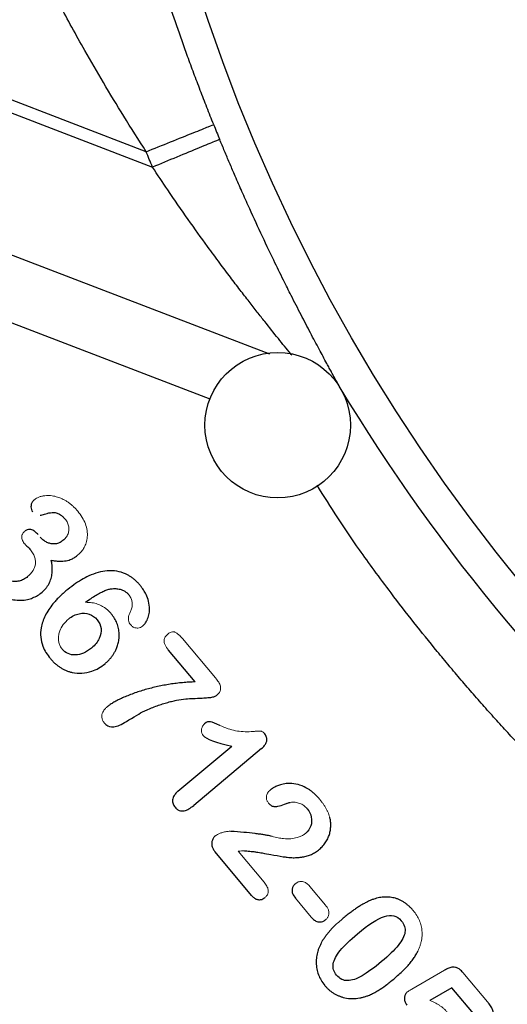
# Model space of a CAD drawing. Header units: inches. Extents: x 0.3 to 34.1, y 0.2 to 21.7.
# Tile 4 of 28: x 4 to 5, y 6.7 to 8.8. Entities that reach past the tile are written whole.
import ezdxf

# ---------------------------------------------------------------- set-up
doc = ezdxf.new("R2010")
doc.units = ezdxf.units.IN
doc.header["$MEASUREMENT"] = 0
doc.layers.add('SLD-0', color=7, linetype='Continuous', lineweight=25)
doc.styles.add('SLDTEXTSTYLE0', font='TXT', dxfattribs={"width": 0.75})
doc.dimstyles.new('SLDDIMSTYLE0', dxfattribs={"dimtxt": 0.125, "dimasz": 0.13, "dimexe": 0, "dimexo": 0.0625, "dimgap": 0.03125, "dimtad": 0, "dimtih": 1, "dimtoh": 1, "dimlfac": 0.8, "dimrnd": 1e-09, "dimzin": 12, "dimdsep": 46, "dimtxsty": 'SLDTEXTSTYLE0', "dimsah": 1, "dimcen": 0.09, "dimadec": 0, "dimazin": 3, "dimtfac": 1, "dimtofl": 0, "dimtmove": 0, "dimatfit": 3, "dimfxl": 1, "dimfrac": 2, "dimtolj": 1, "dimtzin": 12, "dimarcsym": 0})

# ---------------------------------------------------------------- blocks, each defined once
blk = doc.blocks.new('_D_4')
at = {"layer": 'SLD-0'}
for p, q in [((2.3089, 6.7186), (2.3089, 1.7932)), ((6.287, 5.1672), (6.287, 1.7932)), ((4.0047, 2.0983), (3.9666, 2.0983)), ((3.9666, 2.0983), (3.9666, 1.8998)), ((4.4204, 2.0983), (4.4584, 2.0983)), ((4.4584, 2.0983), (4.4584, 1.8998)), ((2.3089, 1.9182), (3.857, 1.9182)), ((6.287, 1.9182), (4.5681, 1.9182)), ((3.9666, 1.8998), (4.0047, 1.8998)), ((4.4584, 1.8998), (4.4204, 1.8998))]:
    blk.add_line(p, q, dxfattribs=at)
for points in [[(2.3089, 1.9182), (2.4389, 1.8982), (2.4389, 1.9382)], [(6.287, 1.9182), (6.157, 1.9382), (6.157, 1.8982)]]:
    blk.add_solid(points, dxfattribs=at)
at = {"layer": 'SLD-0', "char_height": 0.125, "attachment_point": 1, "style": 'SLDTEXTSTYLE0'}
for s, insert in [('80.84', (4.0047, 2.061)), ('3.18', (4.0509, 1.8739))]:
    blk.add_mtext(s, dxfattribs=dict(at, insert=insert))

msp = doc.modelspace()

# ---------------------------------------------------------------- linework, layer by layer
at = {"color": 7, "linetype": 'Continuous', "lineweight": 25}
for p, q in [((4.2205, 8.4978), (3.3255, 8.8414)), ((3.7133, 8.6656), (4.2334, 8.466)), ((4.3214, 7.4049), (4.2666, 7.4702)), ((4.286, 7.1793), (4.397, 7.2726)), ((4.4583, 7.2675), (4.3186, 7.1502)), ((4.4378, 6.9645), (4.3625, 7.0543)), ((4.8508, 6.7745), (4.8054, 6.7481)), ((4.8994, 6.7166), (4.8508, 6.7745))]:
    msp.add_line(p, q, dxfattribs=at)
at = {"color": 8, "linetype": 'Continuous', "lineweight": 25}
for p, q in [((3.8898, 8.3054), (4.4744, 8.081)), ((4.3523, 7.9875), (3.9165, 8.1548))]:
    msp.add_line(p, q, dxfattribs=at)
at = {"color": 144, "linetype": 'Continuous', "lineweight": 18}
for p, q in [((4.3634, 7.413), (4.2952, 7.4943)), ((4.4637, 6.9922), (4.4103, 7.0559)), ((4.59, 6.9448), (4.5577, 6.9833)), ((4.5284, 6.9587), (4.5607, 6.9202)), ((4.8354, 6.8103), (4.7683, 6.7716)), ((4.9275, 6.7413), (4.8734, 6.8057))]:
    msp.add_line(p, q, dxfattribs=at)
at = {"color": 7, "linetype": 'Continuous', "lineweight": 25}
for centre, radius in [((7.8495, 9.9536), 3.6954), ((4.4916, 7.934), 0.15)]:
    msp.add_circle(centre, radius, dxfattribs=at)
for radius, start, end in [(3.7603, 201.8575, 202.3609), (3.7686, 211.0232, 228.9899)]:
    msp.add_arc((7.8495, 9.9536), radius, start, end, dxfattribs=at)
for points, knots in [([(7.489, 7.0153), (7.4564, 7.0187), (7.3273, 7.0324), (7.1149, 7.0799), (6.8642, 7.1559), (6.6479, 7.2429), (6.4647, 7.3326), (6.3129, 7.4195), (6.1904, 7.4987), (6.0952, 7.5665), (6.0255, 7.62), (5.9763, 7.6598), (5.9394, 7.6909), (5.9072, 7.7188), (5.8759, 7.7467), (5.8456, 7.7745), (5.8161, 7.8023), (5.7876, 7.8299), (5.7212, 7.896), (5.6296, 7.9948), (5.5219, 8.1263), (5.4312, 8.2495), (5.3533, 8.3671), (5.2881, 8.476), (5.2373, 8.5687), (5.2, 8.642), (5.1714, 8.7006), (5.1486, 8.7488), (5.1275, 8.796), (5.1071, 8.8435), (5.0877, 8.8914), (5.0691, 8.9396), (5.0513, 8.9882), (5.0093, 9.1106), (4.9507, 9.3133), (4.9232, 9.5047), (4.9092, 9.6021)], [0, 0, 0, 0, 0.024998, 0.098886, 0.165409, 0.224565, 0.276354, 0.320773, 0.357823, 0.387503, 0.409812, 0.424752, 0.435756, 0.446579, 0.457222, 0.467685, 0.477968, 0.488071, 0.497994, 0.549349, 0.590614, 0.627555, 0.665895, 0.698116, 0.724221, 0.746463, 0.760812, 0.77394, 0.787071, 0.800205, 0.813342, 0.826482, 0.839624, 0.852769, 0.925073, 1, 1, 1, 1]), ([(4.3596, 8.5536), (4.3572, 8.5595), (4.3525, 8.5713), (4.3456, 8.589), (4.3387, 8.6066), (4.332, 8.6242), (4.3253, 8.6418), (4.3187, 8.6593), (4.3123, 8.6767), (4.3002, 8.7097), (4.2832, 8.7576), (4.2621, 8.8197), (4.2427, 8.8792), (4.2284, 8.9247), (4.2184, 8.9569), (4.2119, 8.9782), (4.2058, 8.998), (4.2002, 9.0164), (4.1969, 9.0273), (4.1952, 9.0328)], [0, 0, 0, 0, 0.03277, 0.065425, 0.097985, 0.13047, 0.1629, 0.195296, 0.227678, 0.260066, 0.379466, 0.497339, 0.620586, 0.740327, 0.79368, 0.846126, 0.897859, 0.949081, 1, 1, 1, 1]), ([(4.2205, 8.4978), (4.2366, 8.5043), (4.2539, 8.5112), (4.2875, 8.5247), (4.3037, 8.5312), (4.3307, 8.542), (4.3414, 8.5463), (4.3556, 8.552), (4.359, 8.5534), (4.3596, 8.5536)], [0, 0, 0, 0, 0.25, 0.25, 0.5, 0.5, 0.75, 0.75, 1, 1, 1, 1]), ([(4.372, 8.523), (4.3715, 8.5228), (4.368, 8.5214), (4.3539, 8.5156), (4.3432, 8.5112), (4.3163, 8.5001), (4.3002, 8.4935), (4.2667, 8.4797), (4.2495, 8.4726), (4.2334, 8.466)], [0, 0, 0, 0, 0.25, 0.25, 0.5, 0.5, 0.75, 0.75, 1, 1, 1, 1]), ([(4.6201, 8.0113), (4.6187, 8.0138), (4.616, 8.0187), (4.6118, 8.0265), (4.6074, 8.0346), (4.6028, 8.043), (4.598, 8.0518), (4.5921, 8.0627), (4.5851, 8.0756), (4.5769, 8.0909), (4.5682, 8.1072), (4.5559, 8.1306), (4.5396, 8.1617), (4.521, 8.198), (4.5022, 8.2355), (4.4813, 8.2783), (4.4568, 8.3297), (4.4343, 8.3787), (4.4163, 8.4191), (4.4035, 8.4484), (4.3922, 8.4748), (4.382, 8.4988), (4.3754, 8.515), (4.372, 8.523)], [0, 0, 0, 0, 0.020447, 0.041185, 0.062232, 0.083603, 0.105312, 0.127375, 0.161964, 0.195933, 0.231963, 0.269601, 0.346135, 0.424656, 0.485194, 0.562581, 0.664701, 0.765756, 0.822722, 0.876649, 0.91766, 0.958764, 1, 1, 1, 1]), ([(3.9899, 7.7804), (3.989, 7.7797), (3.9874, 7.7782), (3.9855, 7.7756), (3.9839, 7.7727), (3.983, 7.7694), (3.9827, 7.7652), (3.9833, 7.76), (3.9854, 7.7569), (3.9864, 7.7554)], [0, 0, 0, 0, 0.121652, 0.235949, 0.345694, 0.465963, 0.60076, 0.804823, 1, 1, 1, 1]), ([(4.0016, 7.7482), (4.0047, 7.7491), (4.0095, 7.7504), (4.0168, 7.7525), (4.0229, 7.7537), (4.0286, 7.7543), (4.0331, 7.7539), (4.0379, 7.7527), (4.0432, 7.75), (4.0486, 7.7457), (4.0515, 7.7424), (4.0531, 7.7406)], [0, 0, 0, 0, 0.1713114, 0.2660745, 0.3976239, 0.5036843, 0.5670695, 0.6330242, 0.7680788, 0.8758506, 1, 1, 1, 1]), ([(3.9976, 7.7085), (3.9966, 7.7096), (3.9947, 7.7117), (3.9916, 7.7144), (3.9884, 7.7167), (3.9846, 7.7184), (3.98, 7.7191), (3.9747, 7.7184), (3.9715, 7.7162), (3.9699, 7.7151)], [0, 0, 0, 0, 0.140474, 0.267029, 0.381348, 0.51453, 0.646153, 0.816443, 1, 1, 1, 1]), ([(4.0504, 7.6975), (4.0492, 7.6965), (4.0469, 7.6947), (4.0431, 7.6925), (4.0394, 7.6908), (4.0356, 7.6897), (4.0317, 7.6891), (4.0268, 7.6891), (4.0207, 7.6903), (4.0138, 7.6932), (4.0072, 7.6976), (4.0036, 7.7015), (4.0017, 7.7035)], [0, 0, 0, 0, 0.082954, 0.160902, 0.234881, 0.306104, 0.375926, 0.445786, 0.573676, 0.709185, 0.850289, 1, 1, 1, 1]), ([(3.9691, 7.6903), (3.9696, 7.6898), (3.9709, 7.6883), (3.9742, 7.685), (3.9781, 7.6812), (3.9809, 7.6781), (3.9819, 7.677)], [0, 0, 0, 0, 0.123446, 0.324395, 0.758468, 1, 1, 1, 1]), ([(4.0056, 7.5897), (4.0071, 7.591), (4.01, 7.5936), (4.0139, 7.5979), (4.0173, 7.6025), (4.0201, 7.6073), (4.0225, 7.6124), (4.0244, 7.6178), (4.0257, 7.6234), (4.0265, 7.6293), (4.0268, 7.6355), (4.0267, 7.642), (4.026, 7.6487), (4.0252, 7.6532), (4.0247, 7.6555)], [0, 0, 0, 0, 0.082011, 0.161745, 0.239934, 0.317357, 0.394816, 0.47311, 0.553015, 0.635259, 0.720514, 0.809379, 0.902386, 1, 1, 1, 1]), ([(4.0247, 7.6555), (4.0275, 7.655), (4.0329, 7.6542), (4.0409, 7.6536), (4.0504, 7.6537), (4.0591, 7.655), (4.0672, 7.6582), (4.0735, 7.6616), (4.0777, 7.6649), (4.0798, 7.6666)], [0, 0, 0, 0, 0.144935, 0.281087, 0.409349, 0.634712, 0.726513, 0.858464, 1, 1, 1, 1]), ([(4.2083, 7.6036), (4.2067, 7.6054), (4.2038, 7.6088), (4.1989, 7.6135), (4.194, 7.6177), (4.1888, 7.6214), (4.1835, 7.6247), (4.1742, 7.6294), (4.1597, 7.6338), (4.1404, 7.6344), (4.1209, 7.6307), (4.103, 7.624), (4.0862, 7.6151), (4.0703, 7.6047), (4.0602, 7.5966), (4.0549, 7.5923)], [0, 0, 0, 0, 0.03995, 0.078571, 0.116045, 0.152575, 0.188378, 0.223684, 0.333157, 0.446604, 0.554186, 0.673719, 0.774577, 0.883047, 1, 1, 1, 1]), ([(3.976, 7.6218), (3.9747, 7.6208), (3.972, 7.6187), (3.9676, 7.6161), (3.9631, 7.6141), (3.9584, 7.6127), (3.9536, 7.6119), (3.9482, 7.6116), (3.9423, 7.6121), (3.9358, 7.6138), (3.9295, 7.6166), (3.9234, 7.6206), (3.9201, 7.6242), (3.9184, 7.626)], [0, 0, 0, 0, 0.080822, 0.158817, 0.235024, 0.310559, 0.386563, 0.464161, 0.562829, 0.660854, 0.774867, 0.886638, 1, 1, 1, 1]), ([(3.8942, 7.6061), (3.8957, 7.6043), (3.8988, 7.6008), (3.9037, 7.596), (3.9089, 7.5916), (3.9142, 7.5877), (3.9198, 7.5842), (3.927, 7.5804), (3.9359, 7.5767), (3.9479, 7.5737), (3.9613, 7.5726), (3.9746, 7.5742), (3.9864, 7.5778), (3.9966, 7.5828), (4.0026, 7.5874), (4.0056, 7.5897)], [0, 0, 0, 0, 0.0562746, 0.1111524, 0.1648818, 0.2177275, 0.2699674, 0.3218896, 0.4119961, 0.5001826, 0.6164722, 0.7296608, 0.8200437, 0.9093774, 1, 1, 1, 1]), ([(4.0549, 7.5923), (4.0523, 7.5901), (4.0474, 7.5858), (4.0404, 7.5792), (4.034, 7.5725), (4.0236, 7.5605), (4.0114, 7.5426), (4.0031, 7.5187), (4.0022, 7.497), (4.0064, 7.4797), (4.0135, 7.4648), (4.0197, 7.4569), (4.0228, 7.4528)], [0, 0, 0, 0, 0.0624699, 0.122139, 0.1791236, 0.2335568, 0.4164203, 0.5781586, 0.6963308, 0.8146523, 0.9041902, 1, 1, 1, 1]), ([(4.0956, 7.569), (4.0993, 7.5717), (4.1063, 7.5769), (4.1166, 7.5836), (4.1262, 7.589), (4.135, 7.593), (4.1429, 7.5959), (4.1481, 7.5967), (4.1505, 7.597)], [0, 0, 0, 0, 0.220291, 0.417927, 0.593553, 0.74809, 0.882892, 1, 1, 1, 1]), ([(4.1505, 7.597), (4.1521, 7.5971), (4.1552, 7.5973), (4.1599, 7.597), (4.1644, 7.5963), (4.1695, 7.595), (4.1747, 7.5928), (4.18, 7.5894), (4.1828, 7.5865), (4.1841, 7.5851)], [0, 0, 0, 0, 0.128069, 0.253412, 0.377322, 0.501135, 0.673675, 0.838053, 1, 1, 1, 1]), ([(4.213, 7.5198), (4.2139, 7.5206), (4.2157, 7.5223), (4.2182, 7.5253), (4.2204, 7.5286), (4.2234, 7.5344), (4.2264, 7.5431), (4.2278, 7.5563), (4.226, 7.5707), (4.2213, 7.584), (4.2152, 7.5948), (4.2106, 7.6006), (4.2083, 7.6036)], [0, 0, 0, 0, 0.040316, 0.08177, 0.124888, 0.170137, 0.294644, 0.420184, 0.599393, 0.760741, 0.876592, 1, 1, 1, 1]), ([(4.0607, 7.5346), (4.0676, 7.5404), (4.0747, 7.544), (4.0896, 7.5469), (4.0966, 7.5465), (4.1096, 7.5418), (4.115, 7.5381), (4.1193, 7.5331)], [-3, -3, -3, -3, -2, -2, -1, -1, 0, 0, 0, 0]), ([(4.1193, 7.5331), (4.1237, 7.5278), (4.1264, 7.5218), (4.1281, 7.5083), (4.1269, 7.5014), (4.1205, 7.4874), (4.1152, 7.4808), (4.1078, 7.4746)], [-3, -3, -3, -3, -2, -2, -1, -1, 0, 0, 0, 0]), ([(4.1356, 7.4423), (4.1372, 7.4438), (4.1406, 7.4467), (4.1451, 7.4515), (4.1493, 7.4566), (4.153, 7.4619), (4.1562, 7.4676), (4.1595, 7.4744), (4.1623, 7.4824), (4.1645, 7.4925), (4.1651, 7.5036), (4.1638, 7.5151), (4.1605, 7.526), (4.1555, 7.5362), (4.1508, 7.5422), (4.1485, 7.5453)], [0, 0, 0, 0, 0.058042, 0.115049, 0.171354, 0.227303, 0.283248, 0.339541, 0.422388, 0.504202, 0.606845, 0.707895, 0.803388, 0.899869, 1, 1, 1, 1]), ([(4.1078, 7.4746), (4.0969, 7.4654), (4.0858, 7.4607), (4.0633, 7.4601), (4.0543, 7.4641), (4.0474, 7.4722)], [-2, -2, -2, -2, -1, -1, 0, 0, 0, 0]), ([(4.0228, 7.4528), (4.0244, 7.451), (4.0275, 7.4474), (4.0326, 7.4426), (4.0379, 7.4382), (4.0435, 7.4344), (4.0492, 7.4311), (4.0552, 7.4283), (4.0615, 7.426), (4.0722, 7.4231), (4.0883, 7.4218), (4.1069, 7.4256), (4.1229, 7.4327), (4.1313, 7.4391), (4.1356, 7.4423)], [0, 0, 0, 0, 0.057147, 0.112577, 0.166608, 0.219583, 0.271867, 0.323839, 0.375884, 0.428387, 0.588119, 0.751662, 0.873408, 1, 1, 1, 1]), ([(4.3214, 7.4049), (4.3171, 7.4047), (4.3084, 7.4044), (4.2954, 7.4033), (4.2825, 7.4019), (4.2696, 7.4001), (4.2568, 7.3979), (4.244, 7.3953), (4.227, 7.3913), (4.2064, 7.3854), (4.1866, 7.3783), (4.1722, 7.3722), (4.1626, 7.3677), (4.1541, 7.3631), (4.1467, 7.3586), (4.1425, 7.3554), (4.1406, 7.354)], [0, 0, 0, 0, 0.068405, 0.136728, 0.205038, 0.2734, 0.341882, 0.410552, 0.479474, 0.616915, 0.749802, 0.810311, 0.864119, 0.917141, 0.962356, 1, 1, 1, 1]), ([(4.2284, 7.35), (4.2323, 7.3515), (4.2399, 7.3546), (4.2512, 7.3586), (4.2621, 7.362), (4.2727, 7.3648), (4.2859, 7.3678), (4.3006, 7.3699), (4.3183, 7.3708), (4.3335, 7.3715), (4.3458, 7.3721), (4.3531, 7.3729), (4.3577, 7.3737), (4.3612, 7.3747), (4.364, 7.3759), (4.3655, 7.377), (4.3662, 7.3775)], [0, 0, 0, 0, 0.088331, 0.172848, 0.253662, 0.330899, 0.404704, 0.540299, 0.643592, 0.780204, 0.86261, 0.903417, 0.936448, 0.960511, 0.981541, 1, 1, 1, 1]), ([(4.1725, 7.3191), (4.1768, 7.3215), (4.1827, 7.325), (4.1979, 7.3343), (4.2041, 7.338), (4.2139, 7.3435), (4.2204, 7.3466), (4.2284, 7.35)], [-3, -3, -3, -3, -2, -2, -1, -1, 0, 0, 0, 0]), ([(4.1339, 7.3204), (4.1383, 7.3153), (4.1434, 7.3124), (4.155, 7.3115), (4.1628, 7.3139), (4.1725, 7.3191)], [-2, -2, -2, -2, -1, -1, 0, 0, 0, 0]), ([(4.3724, 7.3151), (4.3638, 7.3191), (4.3574, 7.3216), (4.3491, 7.3234), (4.3449, 7.3221), (4.3408, 7.3187)], [-2, -2, -2, -2, -1, -1, 0, 0, 0, 0]), ([(4.4583, 7.2675), (4.4594, 7.2684), (4.4615, 7.2703), (4.4642, 7.2733), (4.4663, 7.2764), (4.4679, 7.2796), (4.4694, 7.2842), (4.4696, 7.2909), (4.4666, 7.2953), (4.4651, 7.2975)], [0, 0, 0, 0, 0.126384, 0.242949, 0.351213, 0.453067, 0.550777, 0.773171, 1, 1, 1, 1]), ([(4.5779, 7.1631), (4.5764, 7.1649), (4.5734, 7.1683), (4.5686, 7.1731), (4.5638, 7.1774), (4.5589, 7.1812), (4.5505, 7.1867), (4.5381, 7.1926), (4.5226, 7.1957), (4.5089, 7.1955), (4.4983, 7.1933), (4.4894, 7.1901), (4.4822, 7.1864), (4.478, 7.1833), (4.4759, 7.1817)], [0, 0, 0, 0, 0.061047, 0.119414, 0.175313, 0.228984, 0.280699, 0.436266, 0.58349, 0.686957, 0.789606, 0.863464, 0.933158, 1, 1, 1, 1]), ([(4.286, 7.1793), (4.2849, 7.1784), (4.2829, 7.1767), (4.2804, 7.1738), (4.2779, 7.1705), (4.2758, 7.1665), (4.2745, 7.1606), (4.2752, 7.1532), (4.2784, 7.1486), (4.2801, 7.1463)], [0, 0, 0, 0, 0.10909, 0.20962, 0.302542, 0.436279, 0.565976, 0.77403, 1, 1, 1, 1]), ([(4.2801, 7.1463), (4.2809, 7.1453), (4.2826, 7.1435), (4.2854, 7.1414), (4.289, 7.1395), (4.2936, 7.1386), (4.3005, 7.1392), (4.3093, 7.1429), (4.3152, 7.1476), (4.3186, 7.1502)], [0, 0, 0, 0, 0.086778, 0.167116, 0.243213, 0.358439, 0.484398, 0.709784, 1, 1, 1, 1]), ([(4.4727, 7.1549), (4.4735, 7.154), (4.475, 7.1523), (4.4777, 7.1503), (4.4805, 7.1488), (4.4838, 7.148), (4.4876, 7.148), (4.4951, 7.1489), (4.5024, 7.1515), (4.5091, 7.154), (4.5123, 7.1551), (4.5149, 7.156), (4.5168, 7.1563), (4.5175, 7.1565)], [0, 0, 0, 0, 0.074195, 0.142205, 0.205952, 0.272571, 0.34748, 0.440574, 0.741881, 0.828526, 0.880997, 0.952215, 1, 1, 1, 1]), ([(4.5526, 7.1431), (4.5569, 7.138), (4.5596, 7.1324), (4.5622, 7.1201), (4.5619, 7.1141), (4.5578, 7.1021), (4.5541, 7.097), (4.549, 7.0926)], [-3, -3, -3, -3, -2, -2, -1, -1, 0, 0, 0, 0]), ([(4.5777, 7.0598), (4.579, 7.0609), (4.5816, 7.0631), (4.585, 7.0668), (4.5882, 7.0707), (4.591, 7.0749), (4.5936, 7.0793), (4.5964, 7.0852), (4.599, 7.0926), (4.6007, 7.1014), (4.6012, 7.11), (4.6007, 7.1183), (4.5995, 7.1236), (4.5989, 7.1263)], [0, 0, 0, 0, 0.069013, 0.137386, 0.205535, 0.273879, 0.342836, 0.412811, 0.53779, 0.663046, 0.775622, 0.887314, 1, 1, 1, 1]), ([(4.3632, 7.0878), (4.3624, 7.0871), (4.3609, 7.0857), (4.359, 7.0832), (4.3575, 7.0804), (4.3564, 7.0774), (4.3557, 7.0741), (4.3555, 7.0705), (4.356, 7.0658), (4.3581, 7.0601), (4.361, 7.0563), (4.3625, 7.0543)], [0, 0, 0, 0, 0.085298, 0.168287, 0.250851, 0.334901, 0.422254, 0.522301, 0.620387, 0.797779, 1, 1, 1, 1]), ([(4.48, 7.0863), (4.4785, 7.0866), (4.4752, 7.0875), (4.4694, 7.0886), (4.4624, 7.0898), (4.4541, 7.091), (4.4404, 7.0928), (4.4207, 7.0949), (4.404, 7.0961), (4.3951, 7.0968)], [0, 0, 0, 0, 0.053381, 0.121519, 0.204508, 0.3024, 0.415227, 0.688378, 1, 1, 1, 1]), ([(4.4233, 7.0564), (4.4249, 7.0564), (4.4284, 7.0564), (4.4341, 7.0559), (4.4407, 7.0552), (4.4494, 7.054), (4.4617, 7.0519), (4.4801, 7.0486), (4.4972, 7.0454), (4.5108, 7.0434), (4.5175, 7.0427), (4.5232, 7.0424), (4.5292, 7.0425), (4.5358, 7.043), (4.5439, 7.044), (4.5525, 7.0459), (4.5615, 7.0492), (4.57, 7.0538), (4.5751, 7.0578), (4.5777, 7.0598)], [0, 0, 0, 0, 0.030439, 0.066321, 0.107716, 0.154667, 0.230707, 0.343329, 0.505387, 0.558695, 0.600823, 0.632995, 0.665771, 0.713869, 0.757355, 0.819543, 0.878312, 0.938089, 1, 1, 1, 1]), ([(4.528, 6.9889), (4.5272, 6.9882), (4.5256, 6.9867), (4.5237, 6.9841), (4.5223, 6.9813), (4.5209, 6.9762), (4.5217, 6.9676), (4.526, 6.9619), (4.5284, 6.9587)], [0, 0, 0, 0, 0.098353, 0.191499, 0.282186, 0.373385, 0.656886, 1, 1, 1, 1]), ([(4.4378, 6.9645), (4.4388, 6.9635), (4.4406, 6.9614), (4.4436, 6.959), (4.4467, 6.9572), (4.4498, 6.9562), (4.4529, 6.9558), (4.4567, 6.956), (4.4612, 6.9572), (4.4641, 6.9593), (4.4656, 6.9604)], [0, 0, 0, 0, 0.134489, 0.256036, 0.367395, 0.472125, 0.564446, 0.66366, 0.82767, 1, 1, 1, 1]), ([(4.6899, 6.9571), (4.6878, 6.9564), (4.6834, 6.9548), (4.6769, 6.9518), (4.6702, 6.9483), (4.6632, 6.9443), (4.6559, 6.9397), (4.6484, 6.9346), (4.6407, 6.9289), (4.6326, 6.9227), (4.6273, 6.9183), (4.6245, 6.916)], [0, 0, 0, 0, 0.086206, 0.178112, 0.276006, 0.380125, 0.490667, 0.607798, 0.731655, 0.862355, 1, 1, 1, 1]), ([(4.7709, 6.9337), (4.7693, 6.9354), (4.7663, 6.9389), (4.7614, 6.9435), (4.7564, 6.9477), (4.7511, 6.9513), (4.7457, 6.9543), (4.74, 6.9569), (4.7328, 6.9593), (4.7237, 6.9612), (4.7127, 6.9616), (4.7012, 6.9604), (4.6937, 6.9582), (4.6899, 6.9571)], [0, 0, 0, 0, 0.0774241, 0.1520736, 0.2243894, 0.2948562, 0.3639977, 0.432368, 0.5005401, 0.6194698, 0.7404299, 0.8663935, 1, 1, 1, 1]), ([(4.6561, 6.8855), (4.6787, 6.9045), (4.6972, 6.9164), (4.7259, 6.9262), (4.7375, 6.9233), (4.7465, 6.9125)], [-2, -2, -2, -2, -1, -1, 0, 0, 0, 0]), ([(4.5607, 6.9202), (4.5617, 6.919), (4.5637, 6.9167), (4.567, 6.914), (4.5704, 6.9117), (4.5743, 6.9102), (4.5792, 6.9097), (4.585, 6.9107), (4.5886, 6.9132), (4.5904, 6.9146)], [0, 0, 0, 0, 0.137801, 0.261449, 0.372989, 0.497124, 0.621064, 0.803982, 1, 1, 1, 1]), ([(4.7465, 6.9125), (4.7528, 6.905), (4.7553, 6.8971), (4.7528, 6.8805), (4.7481, 6.8715), (4.7321, 6.8519), (4.7207, 6.8408), (4.7058, 6.8283)], [-3, -3, -3, -3, -2, -2, -1, -1, 0, 0, 0, 0]), ([(4.6131, 6.8001), (4.607, 6.8073), (4.6047, 6.8152), (4.6076, 6.832), (4.6124, 6.8412), (4.629, 6.8612), (4.6408, 6.8727), (4.6561, 6.8855)], [-3, -3, -3, -3, -2, -2, -1, -1, 0, 0, 0, 0]), ([(4.5817, 6.8676), (4.5807, 6.8656), (4.5788, 6.8618), (4.5763, 6.8559), (4.5743, 6.85), (4.5728, 6.8441), (4.5717, 6.8381), (4.5711, 6.8321), (4.5709, 6.8238), (4.5719, 6.8133), (4.5753, 6.801), (4.5808, 6.7894), (4.586, 6.7826), (4.5886, 6.7791)], [0, 0, 0, 0, 0.069207, 0.136626, 0.202574, 0.267387, 0.331422, 0.395048, 0.458641, 0.595248, 0.728261, 0.861816, 1, 1, 1, 1]), ([(4.7315, 6.7929), (4.7348, 6.7958), (4.7413, 6.8013), (4.7504, 6.8099), (4.7584, 6.8182), (4.7655, 6.8264), (4.7715, 6.8343), (4.7766, 6.8421), (4.7793, 6.8474), (4.7805, 6.8499)], [0, 0, 0, 0, 0.17534, 0.339167, 0.491801, 0.63364, 0.765179, 0.887039, 1, 1, 1, 1]), ([(4.7058, 6.8283), (4.6901, 6.8152), (4.6767, 6.8053), (4.6545, 6.7925), (4.6445, 6.7892), (4.627, 6.7889), (4.6194, 6.7926), (4.6131, 6.8001)], [-3, -3, -3, -3, -2, -2, -1, -1, 0, 0, 0, 0]), ([(4.8734, 6.8057), (4.8724, 6.8069), (4.8705, 6.8091), (4.8673, 6.8119), (4.8635, 6.8147), (4.8585, 6.8168), (4.8516, 6.8171), (4.8437, 6.8149), (4.8384, 6.812), (4.8354, 6.8103)], [0, 0, 0, 0, 0.108357, 0.206395, 0.295302, 0.436264, 0.575499, 0.765531, 1, 1, 1, 1]), ([(4.5886, 6.7791), (4.59, 6.7775), (4.5928, 6.7743), (4.5974, 6.77), (4.6022, 6.7661), (4.6073, 6.7627), (4.6125, 6.7598), (4.6181, 6.7573), (4.6239, 6.7553), (4.6328, 6.7529), (4.6454, 6.7514), (4.6558, 6.7527), (4.6612, 6.7534)], [0, 0, 0, 0, 0.0794214, 0.1569136, 0.2329629, 0.3080841, 0.3828107, 0.4576848, 0.5332455, 0.6100172, 0.8003131, 1, 1, 1, 1]), ([(4.6612, 6.7534), (4.6634, 6.7539), (4.6677, 6.7548), (4.6742, 6.7568), (4.6815, 6.7595), (4.6897, 6.7634), (4.701, 6.7699), (4.7152, 6.7796), (4.7258, 6.7883), (4.7315, 6.7929)], [0, 0, 0, 0, 0.081885, 0.16467, 0.24872, 0.367739, 0.498146, 0.730381, 1, 1, 1, 1]), ([(4.7589, 6.7659), (4.7582, 6.7652), (4.7568, 6.7638), (4.7551, 6.7613), (4.7539, 6.7585), (4.7532, 6.7553), (4.7528, 6.7507), (4.7536, 6.7447), (4.7563, 6.7408), (4.7576, 6.7388)], [0, 0, 0, 0, 0.100881, 0.200506, 0.302342, 0.409646, 0.52521, 0.762995, 1, 1, 1, 1]), ([(4.9289, 6.7101), (4.9299, 6.711), (4.9317, 6.7127), (4.9338, 6.7157), (4.9352, 6.7188), (4.9359, 6.7222), (4.9357, 6.7271), (4.9332, 6.7339), (4.9295, 6.7387), (4.9275, 6.7413)], [0, 0, 0, 0, 0.11035, 0.211108, 0.305902, 0.399065, 0.495147, 0.716093, 1, 1, 1, 1])]:
    msp.add_open_spline(points, degree=3, knots=knots, dxfattribs=at)
at = {"color": 8, "linetype": 'Continuous', "lineweight": 25}
for points, knots in [([(4.2205, 8.4978), (4.2049, 8.5222), (4.1747, 8.5695), (4.1324, 8.6396), (4.0876, 8.717), (4.046, 8.7928), (4.0235, 8.8351), (4.0145, 8.852)], [0, 0, 0, 0, 0.195216, 0.379402, 0.55787, 0.823269, 1, 1, 1, 1]), ([(4.5208, 8.0782), (4.5198, 8.0794), (4.5111, 8.09), (4.4923, 8.1133), (4.4694, 8.142), (4.4491, 8.1676), (4.4322, 8.1892), (4.4137, 8.2132), (4.3937, 8.2395), (4.3713, 8.2693), (4.3421, 8.3088), (4.3061, 8.3591), (4.2681, 8.4139), (4.2439, 8.4503), (4.2334, 8.466)], [0, 0, 0, 0, 0.011433, 0.104096, 0.204096, 0.257125, 0.315201, 0.378339, 0.44655, 0.519843, 0.606043, 0.742857, 0.888873, 1, 1, 1, 1]), ([(5.17, 7.0996), (5.122, 7.1433), (5.0646, 7.1958), (5.0022, 7.2615), (4.9758, 7.2896), (4.9497, 7.3181), (4.9238, 7.3468), (4.8983, 7.3758), (4.873, 7.405), (4.8554, 7.4258), (4.8379, 7.4467), (4.8124, 7.4774), (4.7723, 7.5273), (4.729, 7.5832), (4.6918, 7.6333), (4.6387, 7.706), (4.6011, 7.7655), (4.5728, 7.8103)], [0, 0, 0, 0, 0.208942, 0.250414, 0.291887, 0.333359, 0.374831, 0.416304, 0.457776, 0.499247, 0.504053, 0.545603, 0.62785, 0.710372, 0.773391, 0.829123, 1, 1, 1, 1])]:
    msp.add_open_spline(points, degree=3, knots=knots, dxfattribs=at)
at = {"color": 7, "linetype": 'Continuous', "lineweight": 25}
for points in [[(4.2334, 8.466), (4.229, 8.4766), (4.2247, 8.4872), (4.2205, 8.4978)], [(4.3381, 7.2943), (4.3441, 7.2872), (4.3638, 7.2799), (4.397, 7.2726)]]:
    msp.add_open_spline(points, degree=3, dxfattribs=at)
at = {"color": 144, "linetype": 'Continuous', "lineweight": 18}
for points, knots in [([(4.0792, 7.7568), (4.0777, 7.7586), (4.0746, 7.7621), (4.0697, 7.7669), (4.0647, 7.7713), (4.0594, 7.7752), (4.0528, 7.7794), (4.0448, 7.7835), (4.0346, 7.7871), (4.0235, 7.7891), (4.0133, 7.7891), (4.005, 7.7877), (3.9991, 7.7859), (3.994, 7.7835), (3.9912, 7.7814), (3.9899, 7.7804)], [0, 0, 0, 0, 0.069944, 0.137773, 0.203773, 0.268259, 0.331563, 0.435154, 0.534573, 0.651243, 0.76741, 0.833992, 0.898621, 0.950549, 1, 1, 1, 1]), ([(4.0798, 7.6666), (4.0812, 7.6678), (4.0838, 7.6701), (4.0872, 7.6739), (4.0902, 7.6779), (4.0928, 7.6821), (4.095, 7.6866), (4.0976, 7.6936), (4.0995, 7.7038), (4.0989, 7.7172), (4.0953, 7.7308), (4.0888, 7.7444), (4.0825, 7.7526), (4.0792, 7.7568)], [0, 0, 0, 0, 0.052011, 0.102624, 0.152261, 0.201369, 0.250411, 0.299852, 0.424438, 0.554881, 0.694892, 0.841574, 1, 1, 1, 1]), ([(4.0531, 7.7406), (4.0541, 7.7394), (4.056, 7.7369), (4.0583, 7.7329), (4.06, 7.7289), (4.0609, 7.7247), (4.0613, 7.7205), (4.061, 7.7162), (4.0597, 7.7105), (4.0567, 7.7037), (4.0525, 7.6995), (4.0504, 7.6975)], [0, 0, 0, 0, 0.099929, 0.193953, 0.28367, 0.370912, 0.457671, 0.545969, 0.637728, 0.815992, 1, 1, 1, 1]), ([(3.9699, 7.7151), (3.9692, 7.7144), (3.9677, 7.7131), (3.966, 7.7108), (3.9647, 7.7084), (3.9634, 7.7043), (3.9639, 7.6974), (3.9672, 7.6928), (3.9691, 7.6903)], [0, 0, 0, 0, 0.108587, 0.209565, 0.305452, 0.399178, 0.671481, 1, 1, 1, 1]), ([(3.9819, 7.677), (3.9829, 7.6757), (3.985, 7.6731), (3.9875, 7.6691), (3.9895, 7.6649), (3.991, 7.6608), (3.9919, 7.6566), (3.9922, 7.6523), (3.9918, 7.6447), (3.9877, 7.633), (3.9801, 7.6257), (3.976, 7.6218)], [0, 0, 0, 0, 0.080778, 0.157004, 0.229464, 0.29907, 0.366848, 0.433912, 0.501407, 0.73341, 1, 1, 1, 1]), ([(4.1841, 7.5851), (4.185, 7.584), (4.1867, 7.5819), (4.1886, 7.5784), (4.1901, 7.5748), (4.1912, 7.571), (4.1917, 7.5671), (4.1917, 7.5619), (4.1907, 7.5554), (4.1885, 7.5507), (4.1873, 7.5483)], [0, 0, 0, 0, 0.1046013, 0.2055211, 0.3042921, 0.4025477, 0.5019467, 0.6040923, 0.7988153, 1, 1, 1, 1]), ([(4.1485, 7.5453), (4.1471, 7.5468), (4.1445, 7.5499), (4.1401, 7.5539), (4.1354, 7.5575), (4.1306, 7.5606), (4.1256, 7.5632), (4.1183, 7.5661), (4.1083, 7.5685), (4.1, 7.5688), (4.0956, 7.569)], [0, 0, 0, 0, 0.102797, 0.20233, 0.299336, 0.394609, 0.48899, 0.583341, 0.783011, 1, 1, 1, 1]), ([(4.0474, 7.4722), (4.0466, 7.4733), (4.045, 7.4753), (4.043, 7.4787), (4.0414, 7.4822), (4.0403, 7.4858), (4.0396, 7.4895), (4.0392, 7.4948), (4.0398, 7.5017), (4.0427, 7.5119), (4.0491, 7.5238), (4.0567, 7.5309), (4.0607, 7.5346)], [0, 0, 0, 0, 0.056056, 0.110403, 0.16372, 0.216722, 0.27014, 0.324686, 0.439206, 0.56057, 0.770344, 1, 1, 1, 1]), ([(4.1873, 7.5483), (4.1868, 7.5472), (4.1856, 7.5452), (4.1845, 7.5419), (4.1838, 7.5386), (4.1836, 7.5353), (4.184, 7.5312), (4.1854, 7.5266), (4.1875, 7.5236), (4.1886, 7.5222)], [0, 0, 0, 0, 0.128761, 0.251717, 0.371252, 0.489955, 0.610471, 0.804855, 1, 1, 1, 1]), ([(4.1886, 7.5222), (4.1894, 7.5213), (4.1909, 7.5197), (4.1937, 7.5178), (4.1967, 7.5165), (4.2, 7.5159), (4.204, 7.5158), (4.2087, 7.5168), (4.2115, 7.5188), (4.213, 7.5198)], [0, 0, 0, 0, 0.127864, 0.248987, 0.367852, 0.489195, 0.617475, 0.80815, 1, 1, 1, 1]), ([(4.2649, 7.5034), (4.2639, 7.5025), (4.262, 7.5008), (4.2597, 7.4978), (4.2582, 7.4946), (4.2569, 7.4891), (4.259, 7.4799), (4.2638, 7.4738), (4.2666, 7.4702)], [0, 0, 0, 0, 0.107412, 0.204942, 0.295768, 0.383799, 0.646735, 1, 1, 1, 1]), ([(4.2952, 7.4943), (4.2934, 7.4963), (4.2902, 7.5), (4.285, 7.5044), (4.2807, 7.5071), (4.2772, 7.5082), (4.2738, 7.5083), (4.2694, 7.5069), (4.2665, 7.5047), (4.2649, 7.5034)], [0, 0, 0, 0, 0.221112, 0.405671, 0.557769, 0.630278, 0.703617, 0.836754, 1, 1, 1, 1]), ([(4.3662, 7.3775), (4.3672, 7.3784), (4.3691, 7.3802), (4.3714, 7.3831), (4.373, 7.3861), (4.3743, 7.3904), (4.3737, 7.3968), (4.3698, 7.4049), (4.3657, 7.41), (4.3634, 7.413)], [0, 0, 0, 0, 0.0994375, 0.1892435, 0.2718086, 0.3501885, 0.5169005, 0.7281544, 1, 1, 1, 1]), ([(4.1406, 7.354), (4.1392, 7.3527), (4.1366, 7.3504), (4.1333, 7.3465), (4.1307, 7.3422), (4.129, 7.3373), (4.1286, 7.3316), (4.1301, 7.3256), (4.1326, 7.3222), (4.1339, 7.3204)], [0, 0, 0, 0, 0.1443709, 0.274343, 0.3923712, 0.5355897, 0.6753708, 0.83088, 1, 1, 1, 1]), ([(4.3408, 7.3187), (4.34, 7.318), (4.3385, 7.3165), (4.3368, 7.3139), (4.3355, 7.3111), (4.3347, 7.3079), (4.3344, 7.3039), (4.335, 7.299), (4.3371, 7.2959), (4.3381, 7.2943)], [0, 0, 0, 0, 0.117395, 0.231231, 0.34523, 0.463096, 0.58819, 0.795147, 1, 1, 1, 1]), ([(4.4651, 7.2975), (4.4643, 7.2984), (4.4629, 7.3), (4.4605, 7.3019), (4.458, 7.3034), (4.4544, 7.3035), (4.4508, 7.3034), (4.4469, 7.3031), (4.4426, 7.3028), (4.4336, 7.3021), (4.4205, 7.302), (4.4044, 7.3039), (4.3884, 7.3082), (4.3779, 7.3127), (4.3724, 7.3151)], [0, 0, 0, 0, 0.037283, 0.068339, 0.094079, 0.124255, 0.179763, 0.2055, 0.243664, 0.313546, 0.487382, 0.646794, 0.813398, 1, 1, 1, 1]), ([(4.4759, 7.1817), (4.4749, 7.1807), (4.4729, 7.1789), (4.4706, 7.1758), (4.469, 7.1724), (4.4682, 7.1689), (4.4681, 7.1646), (4.4693, 7.1596), (4.4715, 7.1565), (4.4727, 7.1549)], [0, 0, 0, 0, 0.1385386, 0.2657356, 0.3857474, 0.5034933, 0.6241704, 0.8053343, 1, 1, 1, 1]), ([(4.5175, 7.1565), (4.5193, 7.1566), (4.5227, 7.1569), (4.5277, 7.1567), (4.5324, 7.1559), (4.5385, 7.1541), (4.5457, 7.1503), (4.5503, 7.1455), (4.5526, 7.1431)], [0, 0, 0, 0, 0.133275, 0.260176, 0.382322, 0.501531, 0.74129, 1, 1, 1, 1]), ([(4.5989, 7.1263), (4.5983, 7.1281), (4.5972, 7.1316), (4.595, 7.1368), (4.5924, 7.1421), (4.5894, 7.1473), (4.586, 7.1526), (4.5821, 7.1579), (4.5793, 7.1613), (4.5779, 7.1631)], [0, 0, 0, 0, 0.12872, 0.261268, 0.398227, 0.540128, 0.687447, 0.840612, 1, 1, 1, 1]), ([(4.3951, 7.0968), (4.394, 7.0968), (4.3916, 7.0969), (4.3878, 7.0965), (4.3839, 7.0959), (4.3788, 7.0948), (4.3732, 7.0931), (4.3676, 7.0909), (4.3646, 7.0888), (4.3632, 7.0878)], [0, 0, 0, 0, 0.10374, 0.214849, 0.334011, 0.461781, 0.67524, 0.853503, 1, 1, 1, 1]), ([(4.549, 7.0926), (4.548, 7.0919), (4.5461, 7.0903), (4.5429, 7.0884), (4.5394, 7.0866), (4.5357, 7.0851), (4.5289, 7.0829), (4.5182, 7.0811), (4.5048, 7.0815), (4.4919, 7.0833), (4.4841, 7.0852), (4.48, 7.0863)], [0, 0, 0, 0, 0.051332, 0.103576, 0.15714, 0.212406, 0.269721, 0.456277, 0.664022, 0.823541, 1, 1, 1, 1]), ([(4.4103, 7.0559), (4.4126, 7.0561), (4.4169, 7.0565), (4.4212, 7.0565), (4.4233, 7.0564)], [0, 0, 0, 0, 0.529504, 1, 1, 1, 1]), ([(4.4656, 6.9604), (4.4664, 6.9611), (4.4679, 6.9625), (4.4697, 6.9649), (4.471, 6.9675), (4.4718, 6.9703), (4.4721, 6.9732), (4.4719, 6.9779), (4.4694, 6.9847), (4.4657, 6.9895), (4.4637, 6.9922)], [0, 0, 0, 0, 0.088278, 0.171144, 0.250834, 0.329856, 0.410781, 0.496005, 0.719637, 1, 1, 1, 1]), ([(4.5577, 6.9833), (4.5568, 6.9844), (4.555, 6.9864), (4.552, 6.989), (4.5488, 6.9913), (4.545, 6.993), (4.5399, 6.9938), (4.5337, 6.993), (4.5299, 6.9903), (4.528, 6.9889)], [0, 0, 0, 0, 0.1257058, 0.2397497, 0.3435671, 0.4721971, 0.6001082, 0.7928873, 1, 1, 1, 1]), ([(4.5904, 6.9146), (4.5912, 6.9152), (4.5926, 6.9165), (4.5944, 6.9188), (4.5957, 6.9212), (4.5967, 6.9238), (4.5973, 6.9267), (4.5973, 6.9299), (4.5966, 6.9342), (4.5943, 6.9394), (4.5915, 6.9429), (4.59, 6.9448)], [0, 0, 0, 0, 0.08746, 0.170391, 0.250581, 0.329999, 0.410674, 0.509338, 0.610573, 0.788466, 1, 1, 1, 1]), ([(4.7805, 6.8499), (4.7815, 6.852), (4.7834, 6.8562), (4.7856, 6.8626), (4.7874, 6.8688), (4.7886, 6.875), (4.7895, 6.8826), (4.7894, 6.8915), (4.7877, 6.9022), (4.7841, 6.913), (4.7785, 6.9238), (4.7735, 6.9303), (4.7709, 6.9337)], [0, 0, 0, 0, 0.077921, 0.15294, 0.225428, 0.295795, 0.36449, 0.479207, 0.594064, 0.723935, 0.858144, 1, 1, 1, 1]), ([(4.6245, 6.916), (4.6214, 6.9133), (4.6153, 6.9081), (4.6068, 6.8999), (4.5992, 6.8918), (4.5925, 6.8837), (4.5866, 6.8758), (4.5833, 6.8703), (4.5817, 6.8676)], [0, 0, 0, 0, 0.191397, 0.372225, 0.542926, 0.704021, 0.856133, 1, 1, 1, 1]), ([(4.7589, 6.7659), (4.7599, 6.7665), (4.763, 6.7685), (4.7661, 6.7703), (4.7683, 6.7716)], [0, 0, 0, 0, 0.303041, 1, 1, 1, 1]), ([(4.7683, 6.7716), (4.7661, 6.7703), (4.763, 6.7685), (4.7599, 6.7665), (4.7589, 6.7659)], [0, 0, 0, 0, 0.695589, 1, 1, 1, 1]), ([(4.8415, 6.724), (4.8402, 6.7254), (4.8377, 6.7282), (4.8334, 6.7321), (4.8287, 6.7357), (4.8236, 6.7392), (4.8179, 6.7424), (4.8118, 6.7454), (4.8076, 6.7472), (4.8054, 6.7481)], [0, 0, 0, 0, 0.1269686, 0.2579281, 0.3937504, 0.535218, 0.6830234, 0.8377742, 1, 1, 1, 1])]:
    msp.add_open_spline(points, degree=3, knots=knots, dxfattribs=at)

# ---------------------------------------------------------------- dimensions: what is measured, and where the dimension line sits
at = {"layer": 'SLD-0'}
dim = msp.add_linear_dim(base=(6.287, 1.9182), p1=(2.3089, 6.7686), p2=(6.287, 5.2172), dimstyle='SLDDIMSTYLE0', dxfattribs=at)
dim.commit()
dim.dimension.update_dxf_attribs({"geometry": '_D_4', "text_midpoint": (4.2125, 1.9182), "dimtype": 160})

doc.saveas('drawing.dxf')
